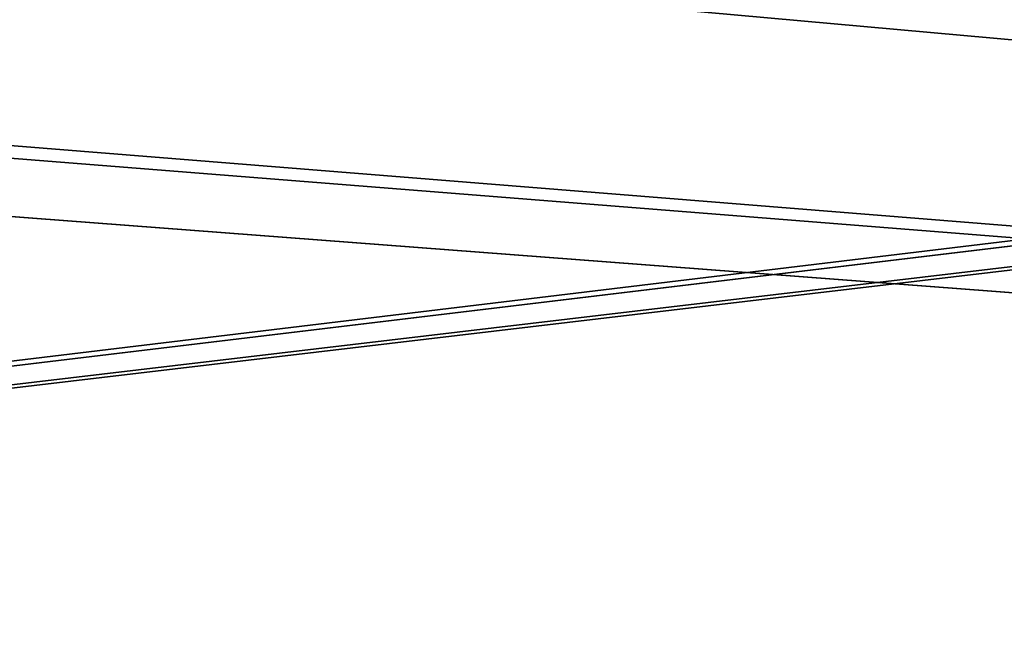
# Model space of a CAD drawing. Header units: millimetres. Extents: x -25 to 160, y -178 to 143.
# Tile 24 of 256: x 3.554 to 3.887, y 142.59 to 142.799. Entities that reach past the tile are written whole.
import ezdxf

# ---------------------------------------------------------------- set-up
doc = ezdxf.new("R2010")
doc.units = ezdxf.units.MM
doc.header["$LTSCALE"] = 101.851852
doc.layers.add('913', color=7, linetype='CONTINUOUS')
doc.layers.add('915', color=7, linetype='CONTINUOUS')

msp = doc.modelspace()

# ---------------------------------------------------------------- linework, layer by layer
at = {"layer": '913', "color": 7, "linetype": 'CONTINUOUS'}
for points in [[(2.8004, 142.99256, 0.659), (4.21509, 142.97202, 1.00494), (19.81615, 142.24807), (2.8004, 142.99256, 0.659)], [(3.47424, 142.98426, 0.659), (2.8004, 142.99256, 0.659), (19.81615, 142.24807), (3.47424, 142.98426, 0.659)], [(0.59518, 142.41087, 17.61529), (9.88375, 142.24863, 17.20343), (0.21337, 142.98687, 3.39295), (0.59518, 142.41087, 17.61529)], [(0.21337, 142.98687, 3.39295), (9.88375, 142.24863, 17.20343), (2.47589, 142.83727, 9.10547), (0.21337, 142.98687, 3.39295)], [(4.18739, 142.97358, 0.659), (3.47424, 142.98426, 0.659), (19.81615, 142.24807), (4.18739, 142.97358, 0.659)], [(3.42378, 142.97662, 2.18242), (3.3455, 142.97708, 2.2501), (17.15481, 142.24822, 9.93234), (3.42378, 142.97662, 2.18242)], [(17.15481, 142.24822, 9.93234), (3.3455, 142.97708, 2.2501), (4.58725, 142.94804, 3.18626), (17.15481, 142.24822, 9.93234)], [(3.49432, 142.97637, 2.09678), (3.42378, 142.97662, 2.18242), (17.15481, 142.24822, 9.93234), (3.49432, 142.97637, 2.09678)], [(3.54224, 142.97633, 2.01852), (3.49432, 142.97637, 2.09678), (17.15481, 142.24822, 9.93234), (3.54224, 142.97633, 2.01852)], [(4.36619, 142.96052, 2.38242), (3.54224, 142.97633, 2.01852), (17.15481, 142.24822, 9.93234), (4.36619, 142.96052, 2.38242)], [(9.88375, 142.24863, 17.20343), (2.61939, 142.83072, 9.25), (2.47589, 142.83727, 9.10547), (9.88375, 142.24863, 17.20343)], [(2.61939, 142.83072, 9.25), (9.88375, 142.24863, 17.20343), (3.59269, 142.81885, 9.25), (2.61939, 142.83072, 9.25)], [(3.59269, 142.81885, 9.25), (9.88375, 142.24863, 17.20343), (4.56639, 142.80332, 9.25), (3.59269, 142.81885, 9.25)]]:
    msp.add_3dface(points, dxfattribs=at)
at = {"layer": '915', "color": 7, "linetype": 'CONTINUOUS'}
for points in [[(4.63622, 142.94877, -3.05282), (3.57739, 142.97357, -2.292), (17.15482, 142.24822, -9.93232), (4.63622, 142.94877, -3.05282)], [(3.57739, 142.97357, -2.292), (4.05896, 142.96638, -2.292), (17.15482, 142.24822, -9.93232), (3.57739, 142.97357, -2.292)], [(9.88376, 142.24863, -17.20342), (-0.04864, 142.24919, -19.8648), (4.70567, 142.82222, -8.62746), (9.88376, 142.24863, -17.20342)], [(4.70567, 142.82222, -8.62746), (-0.04864, 142.24919, -19.8648), (4.66525, 142.80682, -9.1007), (4.70567, 142.82222, -8.62746)], [(4.56639, 142.80332, -9.25), (-0.04864, 142.24919, -19.8648), (3.52723, 142.81976, -9.25), (4.56639, 142.80332, -9.25)], [(4.66525, 142.80682, -9.1007), (-0.04864, 142.24919, -19.8648), (4.64907, 142.80351, -9.20295), (4.66525, 142.80682, -9.1007)], [(-0.04864, 142.24919, -19.8648), (4.56639, 142.80332, -9.25), (4.64907, 142.80351, -9.20295), (-0.04864, 142.24919, -19.8648)]]:
    msp.add_3dface(points, dxfattribs=at)

doc.saveas('drawing.dxf')
